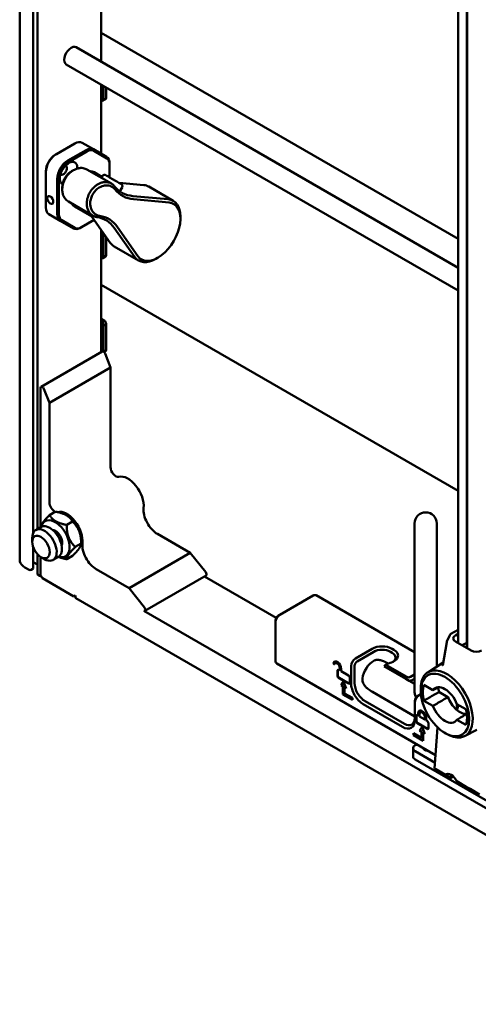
# Model space of a CAD drawing. Header units: millimetres. Extents: x 0 to 7913, y -180 to 2523.
# Tile 30 of 59: x 2644 to 2830, y 630 to 1028. Entities that reach past the tile are written whole.
import ezdxf

# ---------------------------------------------------------------- set-up
doc = ezdxf.new("R2010")
doc.units = ezdxf.units.MM
doc.header["$LTSCALE"] = 3
doc.layers.add('Sichtbar (ISO)', color=7, linetype='Continuous', lineweight=50)

msp = doc.modelspace()

# ---------------------------------------------------------------- linework, layer by layer
at = {"layer": 'Sichtbar (ISO)'}
for p, q in [((2644.296, 809.258), (2644.296, 1624.823)), ((2649.738, 820.307), (2649.738, 1582.254)), ((2651.566, 822.009), (2651.566, 1579.216)), ((2821.844, 1234.318), (2821.844, 775.797)), ((2825.318, 1232.036), (2825.318, 774.818)), ((2825.489, 773.693), (2825.489, 1231.931)), ((2677.315, 1011.238), (2677.315, 1206.124)), ((2677.315, 1022.915), (2821.844, 939.471)), ((2667.147, 1017.108), (2821.844, 927.794)), ((2663.147, 1010.18), (2821.844, 918.556)), ((2677.315, 973.959), (2677.315, 1002)), ((2678.201, 995.745), (2678.201, 1001.488)), ((2679.29, 1000.86), (2679.29, 996.558)), ((2677.315, 995.679), (2677.343, 995.663)), ((2678.019, 995.484), (2679.079, 996.096)), ((2666.572, 978.132), (2659.137, 973.839)), ((2669.572, 978.429), (2674.168, 975.776)), ((2659.137, 973.839), (2658.783, 973.635)), ((2663.733, 971.186), (2671.168, 975.478)), ((2664.087, 970.573), (2671.522, 974.866)), ((2674.168, 975.776), (2679.461, 972.72)), ((2674.272, 975.138), (2679.565, 972.083)), ((2680.704, 969.973), (2680.704, 969.565)), ((2680.704, 969.565), (2680.704, 964.379)), ((2654.894, 966.491), (2654.894, 966.899)), ((2654.894, 966.491), (2654.894, 952.19)), ((2665.324, 966.898), (2666.032, 967.306)), ((2671.534, 967.593), (2681.432, 961.878)), ((2674.451, 966.479), (2677.61, 964.655)), ((2659.491, 949.537), (2659.491, 963.837)), ((2660.198, 949.537), (2660.198, 963.837)), ((2677.763, 964.922), (2677.363, 964.228)), ((2694.492, 961.281), (2684.521, 962.175)), ((2661.535, 959.516), (2661.535, 960.334)), ((2685.73, 960.321), (2684.867, 958.825)), ((2696.54, 960.648), (2706.44, 954.933)), ((2664.039, 954.607), (2673.937, 948.892)), ((2690.057, 956.85), (2704.392, 955.565)), ((2690.411, 955.531), (2704.745, 954.246)), ((2660.733, 946.79), (2656.137, 949.444)), ((2666.451, 952.623), (2673.443, 948.586)), ((2672.744, 949.58), (2680.971, 937.868)), ((2666.026, 943.734), (2660.733, 946.79)), ((2666.63, 943.963), (2661.337, 947.019)), ((2674.445, 947.16), (2669.38, 944.235)), ((2709.338, 947.71), (2709.338, 948.526)), ((2669.026, 944.031), (2669.38, 944.235)), ((2677.315, 893.633), (2677.315, 943.074)), ((2678.201, 941.812), (2678.201, 931.957)), ((2690.871, 932.153), (2682.597, 943.932)), ((2692.19, 932.506), (2683.916, 944.285)), ((2679.29, 940.262), (2679.29, 932.769)), ((2682.545, 936.408), (2692.445, 930.692)), ((2677.343, 931.874), (2677.315, 931.89)), ((2678.019, 931.695), (2679.079, 932.307)), ((2700.149, 931.794), (2699.442, 931.386)), ((2677.315, 920.853), (2821.844, 837.409)), ((2678.566, 906.335), (2677.315, 907.057)), ((2677.701, 905.578), (2677.315, 905.801)), ((2678.201, 893.838), (2678.201, 904.298)), ((2679.29, 905.091), (2679.29, 894.496)), ((2652.98, 879.584), (2677.729, 893.872)), ((2678.439, 893.665), (2679.079, 894.034)), ((2681.057, 887.349), (2678.841, 893.061)), ((2656.309, 873.061), (2681.057, 887.349)), ((2681.057, 847.076), (2681.057, 887.349)), ((2652.773, 879.126), (2652.773, 822.706)), ((2654.093, 878.772), (2656.309, 873.061)), ((2656.309, 832.787), (2656.309, 873.061)), ((2658.759, 829.03), (2656.376, 827.654)), ((2663.38, 827.442), (2663.168, 827.564)), ((2652.95, 822.808), (2650.829, 821.583)), ((2665.699, 825.035), (2663.316, 823.659)), ((2804.19, 824.216), (2804.19, 755.815)), ((2813.19, 824.216), (2813.19, 766.267)), ((2649.379, 816.745), (2649.379, 818.378)), ((2713.307, 812.333), (2700.066, 819.978)), ((2649.738, 806.049), (2649.738, 814.747)), ((2669.178, 816.092), (2666.795, 814.716)), ((2669.178, 817.399), (2669.178, 816.087)), ((2651.566, 803.6), (2651.566, 811.709)), ((2652.773, 810.707), (2652.773, 803.273)), ((2652.915, 810.622), (2654.329, 809.805)), ((2659.95, 810.683), (2657.829, 809.459)), ((2665.717, 811.144), (2663.334, 809.768)), ((2688.558, 798.045), (2713.307, 812.333)), ((2719.595, 804.511), (2713.307, 812.333)), ((2646.409, 806.458), (2648.177, 805.437)), ((2648.884, 805.437), (2649.591, 805.845)), ((2649.738, 808.618), (2651.566, 807.563)), ((2688.558, 798.045), (2675.317, 805.689)), ((2651.712, 803.396), (2652.42, 802.988)), ((2653.48, 802.049), (2652.773, 803.273)), ((2653.48, 802.049), (2666.208, 794.7)), ((2694.992, 788.853), (2719.741, 803.142)), ((2748.16, 786.017), (2719.12, 802.783)), ((2688.558, 798.045), (2694.846, 790.222)), ((2666.915, 795.108), (2666.208, 794.7)), ((2666.915, 795.108), (2666.915, 794.21)), ((2667.019, 793.981), (2951.9, 629.505)), ((2763.082, 795.027), (2749.647, 787.27)), ((2764.332, 795.151), (2804.19, 772.138)), ((2694.492, 788.903), (2956.172, 637.822)), ((2749.647, 787.27), (2748.94, 786.862)), ((2747.879, 784.208), (2747.879, 785.025)), ((2747.879, 784.208), (2747.879, 768.695)), ((2818.451, 779.054), (2817.241, 776.447)), ((2821.844, 781.222), (2818.858, 779.499)), ((2820.711, 778.901), (2821.844, 779.555)), ((2815.561, 766.919), (2817.163, 776.196)), ((2827.075, 772.777), (2820.711, 776.451)), ((2824.529, 775.553), (2823.398, 774.9)), ((2786.947, 773.492), (2780.229, 769.613)), ((2787.654, 772.267), (2780.936, 768.388)), ((2795.078, 771.859), (2794.371, 772.267)), ((2795.785, 773.083), (2795.078, 773.492)), ((2748.397, 767.55), (2812.698, 730.426)), ((2772.196, 767.728), (2772.054, 767.646)), ((2773.865, 764.714), (2773.865, 765.735)), ((2774.007, 764.796), (2774.007, 765.817)), ((2778.461, 766.551), (2778.461, 759.611)), ((2779.876, 766.551), (2779.876, 759.611)), ((2791.882, 766.329), (2792.713, 765.849)), ((2793.167, 767.451), (2792.46, 767.043)), ((2800.635, 761.275), (2792.713, 765.849)), ((2801.089, 762.061), (2793.167, 766.634)), ((2809.537, 763.944), (2815.727, 767.88)), ((2813.19, 766.942), (2813.746, 766.621)), ((2772.981, 762.571), (2772.981, 764.612)), ((2773.123, 762.653), (2773.123, 764.694)), ((2773.512, 764.918), (2773.865, 764.714)), ((2777.401, 759.407), (2773.512, 761.652)), ((2777.542, 759.489), (2773.653, 761.734)), ((2774.007, 764.796), (2773.865, 764.714)), ((2774.395, 765.429), (2774.395, 764.408)), ((2774.395, 764.408), (2777.401, 762.673)), ((2777.931, 761.754), (2777.931, 759.713)), ((2804.19, 763.035), (2802.503, 762.061)), ((2775.456, 760.202), (2774.395, 758.693)), ((2774.537, 758.774), (2774.395, 758.693)), ((2775.103, 758.284), (2774.395, 758.693)), ((2774.537, 758.774), (2775.486, 760.125)), ((2775.244, 758.366), (2774.537, 758.774)), ((2775.244, 758.366), (2775.103, 758.284)), ((2775.103, 755.018), (2775.103, 758.284)), ((2775.244, 755.1), (2775.244, 758.366)), ((2776.517, 757.468), (2775.456, 760.202)), ((2775.951, 757.958), (2775.81, 757.876)), ((2776.517, 757.468), (2775.81, 757.876)), ((2775.81, 757.876), (2775.81, 755.427)), ((2776.435, 757.678), (2775.951, 757.958)), ((2801.974, 760.502), (2800.635, 761.275)), ((2803.21, 759.789), (2801.974, 760.502)), ((2804.19, 761.402), (2803.21, 760.836)), ((2804.19, 759.223), (2803.21, 759.789)), ((2807.96, 758.827), (2811.611, 756.719)), ((2775.244, 755.1), (2775.103, 755.018)), ((2778.992, 752.773), (2775.103, 755.018)), ((2778.992, 752.936), (2775.244, 755.1)), ((2775.81, 755.427), (2778.992, 753.589)), ((2804.271, 746.128), (2787.158, 756.009)), ((2805.331, 754.304), (2806.038, 754.712)), ((2806.038, 754.712), (2806.716, 755.103)), ((2806.662, 755.984), (2806.637, 756.783)), ((2817.683, 753.909), (2814.047, 756.008)), ((2778.992, 753.589), (2778.992, 752.773)), ((2783.411, 751.038), (2799.321, 741.852)), ((2784.118, 752.263), (2800.028, 743.077)), ((2804.271, 752.467), (2804.271, 751.65)), ((2804.271, 744.71), (2804.271, 751.65)), ((2811.611, 750.353), (2807.96, 752.461)), ((2821.326, 751.11), (2824.977, 749.002)), ((2804.801, 744.2), (2804.801, 746.241)), ((2804.942, 744.281), (2804.942, 746.323)), ((2805.331, 746.547), (2805.685, 746.343)), ((2805.685, 746.343), (2805.685, 747.364)), ((2805.826, 746.425), (2805.685, 746.343)), ((2805.826, 746.425), (2805.826, 747.445)), ((2806.215, 747.058), (2806.215, 746.037)), ((2806.215, 746.037), (2808.337, 744.812)), ((2806.667, 747.826), (2806.526, 747.744)), ((2808.337, 744.812), (2808.337, 745.833)), ((2808.478, 744.894), (2808.478, 745.914)), ((2809.22, 741.036), (2805.331, 743.281)), ((2809.362, 741.118), (2805.473, 743.363)), ((2807.276, 741.83), (2806.215, 740.321)), ((2806.357, 740.403), (2807.306, 741.753)), ((2808.337, 739.097), (2807.276, 741.83)), ((2808.478, 744.894), (2808.337, 744.812)), ((2808.867, 745.527), (2808.867, 744.506)), ((2808.867, 744.506), (2809.22, 744.302)), ((2809.751, 743.383), (2809.751, 741.342)), ((2824.977, 742.636), (2821.326, 744.744)), ((2803.74, 738.484), (2803.74, 739.301)), ((2803.74, 739.301), (2806.922, 737.464)), ((2803.882, 738.566), (2803.74, 738.484)), ((2807.629, 736.239), (2803.74, 738.484)), ((2803.882, 738.566), (2803.882, 739.219)), ((2807.629, 736.402), (2803.882, 738.566)), ((2806.357, 740.403), (2806.215, 740.321)), ((2806.922, 739.913), (2806.215, 740.321)), ((2807.064, 739.995), (2806.357, 740.403)), ((2807.064, 739.995), (2806.922, 739.913)), ((2806.922, 737.464), (2806.922, 739.913)), ((2807.064, 737.545), (2807.064, 739.995)), ((2807.771, 739.587), (2807.629, 739.505)), ((2808.337, 739.097), (2807.629, 739.505)), ((2807.629, 739.505), (2807.629, 736.239)), ((2808.255, 739.307), (2807.771, 739.587)), ((2813.515, 741.631), (2812.3, 724.969)), ((2816.113, 739.613), (2816.793, 739.192)), ((2824.445, 738.123), (2829.415, 740.715)), ((2829.416, 740.716), (2829.414, 740.715)), ((2805.061, 734.835), (2804.448, 734.468)), ((2807.064, 737.545), (2806.922, 737.464)), ((2803.569, 729.911), (2803.569, 733.213)), ((2804.447, 731.976), (2812.473, 727.342)), ((2804.447, 728.686), (2839.096, 708.682)), ((2812.3, 724.969), (2812.769, 724.699)), ((2816.667, 722.448), (2812.769, 724.699)), ((2816.667, 722.448), (2819.187, 720.993)), ((2825.118, 717.569), (2821.219, 719.82)), ((2825.118, 717.569), (2826.615, 716.705)), ((2830.423, 714.506), (2826.615, 716.705))]:
    msp.add_line(p, q, dxfattribs=at)
for centre, radius, start, end in [((2808.69, 824.216), 4.5, 0, 180), ((2819.358, 778.633), 1, 120, 155.10391), ((2818.148, 776.026), 1, 155.10391, 170.20349)]:
    msp.add_arc(centre, radius, start, end, dxfattribs=at)
for centre, major_axis, ratio, start_param, end_param in [((2665.147, 1013.644), (2, 3.464), 0.5773503, 0, 3.1415927), ((2677.522, 996.344), (0.497, -0.86), 0.5773503, 5.2403745, 6.8111708), ((2678.582, 996.957), (0.497, -0.86), 0.5773503, 5.6376938, 5.6439976), ((2678.582, 996.957), (0.497, -0.86), 0.5773503, 0, 0.7895073), ((2666.572, 973.233), (3, 5.196), 0.5773503, 0, 0.7853982), ((2659.137, 968.94), (-3, -5.196), 0.5773503, 3.9269908, 5.4977872), ((2658.783, 969.145), (-2.75, -4.763), 0.5773503, 3.9269908, 5.4977872), ((2671.168, 970.579), (3, 5.196), 0.5773503, 0, 0.7853982), ((2671.522, 970.375), (2.75, 4.763), 0.5773503, 0, 0.7853982), ((2663.733, 966.287), (3, 5.196), 0.5773503, 0.7853982, 2.3561945), ((2664.087, 966.083), (-2.525, -4.373), 0.5773503, 2.3195791, 6.3225675), ((2664.087, 966.083), (2.75, 4.763), 0.5773503, 0.7853982, 2.3561945), ((2661.965, 967.307), (-1.025, -1.775), 0.5773503, 6.0923169, 9.6156463), ((2676.461, 967.524), (3, 5.196), 0.5773503, 5.4977871, 6.2831853), ((2676.815, 967.319), (2.75, 4.763), 0.5773503, 5.4977871, 6.2831853), ((2670.451, 959.551), (4, 6.928), 0.5773503, 0, 0.3531995), ((2689.543, 948.528), (6.998, 12.12), 0.5773503, 0, 0.261589), ((2700.668, 984.187), (-15, -25.981), 0.5773503, 6.0600459, 6.5447743), ((2701.375, 983.778), (-15.5, -26.847), 0.5773503, 6.0600446, 6.5447743), ((2670.451, 959.551), (-4, -6.928), 0.5773503, 5.9234249, 6.2831853), ((2700.149, 942.404), (6.498, 11.254), 0.5773503, 2.8795828, 6.5447743), ((2699.442, 942.813), (6.998, 12.12), 0.5773503, 5.4977871, 6.5447743), ((2659.137, 954.64), (-3, -5.196), 0.5773503, 5.4977871, 6.2831853), ((2663.733, 951.986), (-3, -5.196), 0.5773503, 5.4977871, 6.2831853), ((2664.087, 951.782), (-2.75, -4.763), 0.5773503, 5.4977871, 6.2831853), ((2664.223, 921.081), (15, 25.981), 0.5773503, 6.0211755, 6.5059038), ((2664.931, 920.672), (15.5, 26.847), 0.5773503, 6.0211755, 6.5059037), ((2669.026, 948.93), (-3, -5.196), 0.5773503, 0, 0.7853982), ((2669.38, 948.726), (-2.75, -4.763), 0.5773503, 0, 0.7853982), ((2689.543, 948.528), (-6.998, -12.12), 0.5773503, 6.0211755, 6.2831853), ((2677.522, 932.555), (0.497, -0.86), 0.5773503, 5.2403745, 6.8111708), ((2678.582, 933.168), (0.497, -0.86), 0.5773503, 5.6376938, 5.6439976), ((2678.582, 933.168), (0.497, -0.86), 0.5773503, 0, 0.7895073), ((2699.442, 942.813), (-6.998, -12.12), 0.5773503, 6.0211755, 7.0685835), ((2677.522, 904.897), (0.497, -0.86), 0.5773503, 0.5279855, 2.0987819), ((2678.582, 905.509), (-0.497, 0.86), 0.5773503, 3.9154513, 5.5210909), ((2678.229, 893.006), (-0.5, 0.866), 0.5773503, 5.5370761, 6.2831853), ((2678.229, 893.006), (-0.5, 0.866), 0.5773503, 4.4505896, 5.5370761), ((2678.582, 894.894), (0.497, -0.86), 0.5773503, 5.6380713, 5.6443071), ((2678.582, 894.894), (0.497, -0.86), 0.5773503, 0, 0.7895073), ((2653.48, 878.718), (-0.5, 0.866), 0.5773503, 4.4505896, 7.0685835), ((2683.179, 845.851), (1.5, -2.598), 0.5773503, 3.9269908, 6.1206137), ((2688.128, 835.035), (-4.5, 7.794), 0.5773503, 3.8090707, 6.1206137), ((2658.43, 831.562), (1.5, -2.598), 0.5773503, 3.9269908, 5.6164308), ((2700.066, 826.51), (-4, 6.928), 0.5773503, 0.667478, 2.3561945), ((2658.713, 818.052), (-4.1, 7.101), 0.5773503, 2.5927422, 6.8320357), ((2658.43, 831.562), (1.5, -2.598), 0.5773503, 6.0969526, 6.1206137), ((2663.38, 820.746), (-4.5, 7.794), 0.5773503, 3.8090707, 6.1206137), ((2663.38, 820.746), (-4.1, 7.101), 0.5773503, 3.9269908, 5.4977871), ((2654.329, 815.521), (-3.5, 6.062), 0.5773503, 2.3561945, 7.0685835), ((2656.45, 816.745), (3.5, -6.062), 0.5773503, 0, 3.1415927), ((2658.713, 818.052), (2, -3.464), 0.5773503, 0.3531119, 2.7884807), ((2675.317, 812.221), (4, -6.928), 0.5773503, 3.8090707, 5.4977871), ((2651.536, 809.417), (-7.25, 0), 0.5773503, 0.1332482, 0.7853982), ((2649.238, 806.049), (0.5, 0), 0.5773503, 5.4977871, 6.2831853), ((2648.53, 805.641), (0.5, 0), 0.5773503, 3.9269908, 5.4977871), ((2652.066, 803.6), (-0.5, 0), 0.5773503, 0, 0.7853982), ((2652.773, 803.192), (0.5, 0), 0.5773503, 3.9269908, 5.1237019), ((2719.241, 804.008), (0.5, -0.866), 0.5773503, 0, 1.8325957), ((2667.269, 794.414), (-0.25, -0.433), 0.5773503, 5.4977871, 6.2831853), ((2763.082, 792.985), (1.25, 2.165), 0.5773503, 0, 0.7853982), ((2694.492, 789.719), (0.5, -0.866), 0.5773503, 5.4977871, 8.115781), ((2749.647, 785.229), (-1.25, -2.165), 0.5773503, 3.9269908, 5.4977871), ((2748.94, 785.637), (-0.75, -1.299), 0.5773503, 3.9269908, 5.4977871), ((2822.832, 777.676), (-3, 0), 0.5773503, 5.4977871, 7.0685835), ((2791.012, 771.144), (-5.75, 0), 0.5773503, 3.9269908, 5.4977871), ((2824.883, 775.349), (0.5, 0), 0.5773503, 0.5169241, 2.3561945), ((2831.318, 774.818), (-6, 0), 0.5773503, 0, 0.2394364), ((2780.229, 767.572), (1.25, 2.165), 0.5773503, 0.7853982, 2.3561945), ((2791.012, 770.328), (-4.75, 0), 0.5773503, 3.9269908, 5.4977872), ((2791.72, 770.736), (5.75, 0), 0.5773503, 5.0372326, 7.0685835), ((2791.72, 769.919), (4.75, 0), 0.5773503, 5.5981834, 7.0685835), ((2829.196, 774.002), (3, 0), 0.5773503, 3.9269908, 5.4977871), ((2749.647, 769.715), (-1.25, -2.165), 0.5773503, 5.4977871, 6.2831853), ((2771.554, 767.579), (0.188, -0.325), 0.5773503, 3.5871539, 6.7287466), ((2772.804, 766.347), (-1.125, 1.949), 0.5773503, 3.9269908, 6.7287466), ((2771.696, 767.661), (0.188, -0.325), 0.5773503, 3.5871539, 5.8964967), ((2772.946, 766.429), (-1.125, 1.949), 0.5773503, 0.0628954, 0.4455613), ((2772.804, 766.347), (-0.75, 1.299), 0.5773503, 3.9269908, 6.7287466), ((2772.946, 766.429), (-0.75, 1.299), 0.5773503, 3.9269908, 6.2831853), ((2780.936, 767.164), (0.75, 1.299), 0.5773503, 0.7853982, 2.3561945), ((2787.654, 763.285), (-3.275, -5.672), 0.5773503, 3.9269909, 5.344516), ((2793.874, 766.226), (-2, 0), 0.5773503, 5.4977871, 6.1939032), ((2793.874, 767.043), (-1, 0), 0.5773503, 5.0372363, 7.0686083), ((2814.628, 767.214), (0.841, -0.54), 0.8977005, 0.0000025, 0.0002787), ((2773.512, 764.306), (-0.375, 0.65), 0.5773503, 5.4977871, 7.0685835), ((2773.512, 762.265), (0.375, -0.65), 0.5773503, 3.9269908, 5.4977871), ((2773.653, 764.388), (-0.375, 0.65), 0.5773503, 0.1896975, 0.7853982), ((2773.653, 762.346), (-0.375, 0.65), 0.5773503, 0.7853982, 2.3561945), ((2777.401, 762.061), (-0.375, 0.65), 0.5773503, 3.9269908, 5.4977871), ((2801.796, 762.469), (-1, 0), 0.5773503, 0.7851924, 2.3562387), ((2817.175, 751.14), (-7.456, 12.915), 0.5773503, 2.3200014, 7.1047766), ((2777.401, 760.019), (0.375, -0.65), 0.5773503, 5.4977871, 7.0685835), ((2777.542, 760.101), (0.375, -0.65), 0.5773503, 5.4977871, 6.0934878), ((2783.411, 756.753), (3.5, -6.062), 0.5773503, 3.9269908, 5.4977872), ((2784.118, 757.162), (3, -5.196), 0.5773503, 3.9269908, 5.4977872), ((2801.796, 761.652), (-2, 0), 0.5773503, 1.6600774, 2.3561945), ((2816.468, 750.732), (6.324, -10.954), 0.5773503, 3.6136788, 4.2403029), ((2816.468, 750.732), (-3.949, 6.84), 0.5773503, 4.4431764, 6.5523979), ((2822.479, 754.202), (-6.25, 10.825), 0.5773503, 0.9216718, 1.0900908), ((2806.038, 752.671), (-1.25, -2.165), 0.5773503, 3.9269908, 5.4977871), ((2805.331, 753.079), (-0.75, -1.299), 0.5773503, 3.9269908, 5.4977871), ((2822.479, 754.202), (3.875, -6.712), 0.5773503, 4.4320634, 6.0304859), ((2816.468, 750.732), (3.949, -6.84), 0.5773503, 4.4431764, 6.5523979), ((2831.318, 748.037), (-10.1, 0), 0.5773503, 5.8308025, 6.1044037), ((2805.331, 745.935), (-0.375, 0.65), 0.5773503, 5.4977871, 7.0685835), ((2805.473, 746.016), (-0.375, 0.65), 0.5773503, 0.1896975, 0.7853982), ((2807.276, 746.445), (-1.125, 1.949), 0.5773503, 3.9269908, 7.0685835), ((2807.417, 746.527), (-1.125, 1.949), 0.5773503, 0.0628954, 0.7853982), ((2807.276, 746.445), (-0.75, 1.299), 0.5773503, 3.9269908, 7.0685835), ((2807.417, 746.527), (-0.75, 1.299), 0.5773503, 3.9269908, 6.2831853), ((2816.468, 750.732), (-6.324, 10.954), 0.5773503, 3.6136788, 4.2403029), ((2799.321, 747.568), (3.5, -6.062), 0.5773503, 5.4977871, 7.0685835), ((2800.028, 747.976), (3, -5.196), 0.5773503, 5.4977871, 7.0685835), ((2805.331, 743.894), (0.375, -0.65), 0.5773503, 3.9269908, 5.4977871), ((2805.473, 743.975), (-0.375, 0.65), 0.5773503, 0.7853982, 2.3561945), ((2809.22, 743.689), (-0.375, 0.65), 0.5773503, 3.9269908, 5.4977871), ((2809.22, 741.648), (0.375, -0.65), 0.5773503, 5.4977871, 7.0685835), ((2809.362, 741.73), (0.375, -0.65), 0.5773503, 5.4977871, 6.0934878), ((2806.569, 733.243), (3, 0.046), 0.5873369, 2.3471432, 3.9179395), ((2806.569, 729.911), (-3, 0), 0.5773503, 0, 0.7853982), ((2809.044, 733.061), (1.3, 0.02), 0.5873369, 2.8546362, 4.9812722), ((2818.943, 719.195), (-2, 3.464), 0.5773503, 4.5627021, 6.4328722), ((2821.772, 720.828), (-2, 3.464), 0.5773503, 0.7853982, 1.2037445)]:
    msp.add_ellipse(centre, major_axis=major_axis, ratio=ratio, start_param=start_param, end_param=end_param, dxfattribs=at)
for centre, major_axis in [((2656.662, 955.264), (-0.875, 1.516)), ((2652.915, 814.704), (2.5, -4.33)), ((2816.468, 750.732), (6.939, -12.019))]:
    msp.add_ellipse(centre, major_axis=major_axis, ratio=0.5773503, dxfattribs=at)
for points in [[(2678.201, 995.745), (2678.331, 995.84), (2678.582, 996.024), (2678.93, 996.28), (2679.14, 996.445), (2679.242, 996.524)], [(2678.201, 931.957), (2678.331, 932.051), (2678.582, 932.235), (2678.93, 932.492), (2679.14, 932.656), (2679.242, 932.735)], [(2678.521, 906.29), (2678.536, 906.304), (2678.551, 906.318), (2678.566, 906.332)], [(2656.376, 827.654), (2656.425, 827.57), (2656.524, 827.405), (2656.678, 827.171), (2656.836, 826.949), (2657, 826.737), (2657.169, 826.535), (2657.345, 826.342), (2657.528, 826.157), (2657.718, 825.979), (2657.916, 825.808), (2658.122, 825.644), (2658.337, 825.487), (2658.561, 825.335), (2658.794, 825.189), (2659.037, 825.049), (2659.29, 824.915), (2659.554, 824.786), (2659.827, 824.663), (2660.112, 824.544), (2660.409, 824.43), (2660.717, 824.321), (2661.039, 824.216), (2661.374, 824.115), (2661.724, 824.017), (2662.092, 823.923), (2662.477, 823.832), (2662.883, 823.744), (2663.169, 823.687), (2663.316, 823.659)], [(2665.699, 825.035), (2665.65, 825.119), (2665.551, 825.284), (2665.397, 825.518), (2665.239, 825.74), (2665.075, 825.952), (2664.905, 826.154), (2664.73, 826.347), (2664.547, 826.532), (2664.357, 826.71), (2664.159, 826.881), (2663.953, 827.045), (2663.738, 827.202), (2663.514, 827.354), (2663.28, 827.5), (2663.037, 827.639), (2662.784, 827.774), (2662.521, 827.903), (2662.247, 828.026), (2661.962, 828.145), (2661.666, 828.259), (2661.358, 828.368), (2661.036, 828.473), (2660.701, 828.574), (2660.35, 828.672), (2659.983, 828.766), (2659.597, 828.857), (2659.191, 828.945), (2658.905, 829.002), (2658.759, 829.03)], [(2663.316, 823.659), (2663.316, 823.505), (2663.319, 823.203), (2663.333, 822.769), (2663.356, 822.353), (2663.387, 821.952), (2663.427, 821.565), (2663.476, 821.19), (2663.533, 820.825), (2663.598, 820.469), (2663.673, 820.122), (2663.757, 819.783), (2663.85, 819.451), (2663.952, 819.126), (2664.064, 818.807), (2664.186, 818.494), (2664.318, 818.186), (2664.46, 817.883), (2664.612, 817.586), (2664.774, 817.292), (2664.947, 817.002), (2665.131, 816.715), (2665.327, 816.43), (2665.535, 816.147), (2665.756, 815.864), (2665.991, 815.581), (2666.241, 815.296), (2666.507, 815.008), (2666.697, 814.814), (2666.795, 814.716)], [(2669.178, 816.092), (2669.178, 816.246), (2669.174, 816.548), (2669.16, 816.982), (2669.138, 817.398), (2669.106, 817.799), (2669.067, 818.186), (2669.018, 818.561), (2668.961, 818.926), (2668.896, 819.282), (2668.821, 819.629), (2668.737, 819.968), (2668.644, 820.3), (2668.542, 820.625), (2668.429, 820.944), (2668.308, 821.257), (2668.176, 821.565), (2668.034, 821.868), (2667.882, 822.165), (2667.72, 822.459), (2667.547, 822.749), (2667.362, 823.036), (2667.167, 823.321), (2666.959, 823.604), (2666.738, 823.887), (2666.503, 824.17), (2666.253, 824.455), (2665.987, 824.743), (2665.797, 824.937), (2665.699, 825.035)], [(2666.795, 814.716), (2666.697, 814.618), (2666.508, 814.427), (2666.242, 814.155), (2665.993, 813.895), (2665.759, 813.647), (2665.538, 813.409), (2665.331, 813.181), (2665.136, 812.961), (2664.953, 812.749), (2664.78, 812.545), (2664.618, 812.347), (2664.467, 812.156), (2664.326, 811.971), (2664.195, 811.792), (2664.073, 811.618), (2663.962, 811.451), (2663.86, 811.288), (2663.768, 811.131), (2663.685, 810.979), (2663.611, 810.831), (2663.546, 810.688), (2663.489, 810.548), (2663.442, 810.412), (2663.402, 810.279), (2663.372, 810.148), (2663.35, 810.02), (2663.336, 809.893), (2663.334, 809.81), (2663.334, 809.768)], [(2665.717, 811.144), (2665.814, 811.242), (2666.004, 811.433), (2666.27, 811.706), (2666.519, 811.965), (2666.753, 812.213), (2666.973, 812.451), (2667.18, 812.679), (2667.376, 812.899), (2667.559, 813.111), (2667.732, 813.315), (2667.894, 813.513), (2668.045, 813.705), (2668.186, 813.89), (2668.317, 814.069), (2668.438, 814.242), (2668.55, 814.41), (2668.652, 814.572), (2668.744, 814.729), (2668.827, 814.881), (2668.901, 815.029), (2668.966, 815.173), (2669.022, 815.312), (2669.07, 815.448), (2669.109, 815.582), (2669.14, 815.712), (2669.162, 815.84), (2669.175, 815.967), (2669.178, 816.05), (2669.178, 816.092)], [(2644.297, 809.237), (2644.296, 809.244), (2644.296, 809.251), (2644.296, 809.258)], [(2815.561, 766.919), (2815.561, 766.919), (2815.561, 766.919), (2815.561, 766.919)], [(2811.611, 750.353), (2812.291, 750.751), (2813.648, 751.546), (2815.672, 752.731), (2817.014, 753.517), (2817.683, 753.909)]]:
    msp.add_open_spline(points, degree=3, dxfattribs=at)
for points, knots in [([(2671.534, 967.593), (2671.314, 967.72), (2671.083, 967.828), (2670.587, 968.012), (2670.32, 968.085), (2669.679, 968.199), (2669.302, 968.222), (2668.69, 968.189), (2668.466, 968.163), (2667.823, 968.051), (2667.392, 967.931), (2666.599, 967.613), (2666.235, 967.433), (2665.547, 967.013), (2665.222, 966.781), (2664.617, 966.277), (2664.337, 966.013), (2663.822, 965.459), (2663.585, 965.175), (2663.156, 964.592), (2662.962, 964.296), (2662.608, 963.682), (2662.449, 963.367), (2662.158, 962.703), (2662.03, 962.357), (2661.808, 961.633), (2661.719, 961.258), (2661.585, 960.483), (2661.547, 960.086), (2661.527, 959.279), (2661.552, 958.874), (2661.674, 958.028), (2661.785, 957.594), (2661.969, 957.09), (2662.011, 956.985), (2662.226, 956.489), (2662.433, 956.133), (2662.855, 955.575), (2663.057, 955.356), (2663.511, 954.949), (2663.767, 954.763), (2664.038, 954.607)], [-3.0635529, -3.0635529, -3.0635529, -3.0635529, -2.9322305, -2.9322305, -2.7921768, -2.7921768, -2.6079099, -2.6079099, -2.5053202, -2.5053202, -2.3172841, -2.3172841, -2.1626455, -2.1626455, -2.0237173, -2.0237173, -1.898573, -1.898573, -1.7843118, -1.7843118, -1.6773515, -1.6773515, -1.5703916, -1.5703916, -1.4561286, -1.4561286, -1.3309813, -1.3309813, -1.1920498, -1.1920498, -1.037411, -1.037411, -0.8493724, -0.8493724, -0.7983522, -0.7983522, -0.6027339, -0.6027339, -0.4529472, -0.4529472, -0.2907482, -0.2907482, -0.2907482, -0.2907482]), ([(2665.324, 966.898), (2665.284, 966.874), (2665.243, 966.85), (2664.601, 966.461), (2664.077, 966.013), (2663.243, 965.116), (2662.882, 964.636), (2662.274, 963.583), (2662.038, 963.03), (2661.675, 961.848), (2661.551, 961.172), (2661.535, 960.43), (2661.535, 960.382), (2661.535, 960.334)], [1.13291857, 1.13291857, 1.13291857, 1.13291857, 1.1476636, 1.1476636, 1.36804546, 1.36804546, 1.56632433, 1.56632433, 1.7646125, 1.7646125, 1.9889637, 1.9889637, 2.00457107, 2.00457107, 2.00457107, 2.00457107]), ([(2677.763, 964.922), (2677.817, 965.015), (2677.888, 965.101), (2678.049, 965.243), (2678.141, 965.301), (2678.336, 965.384), (2678.442, 965.41), (2678.654, 965.427), (2678.762, 965.418), (2678.917, 965.381), (2678.967, 965.364), (2679.039, 965.334), (2679.062, 965.323), (2679.091, 965.308), (2679.098, 965.305), (2679.106, 965.301), (2679.108, 965.3), (2679.113, 965.297), (2679.115, 965.296), (2679.118, 965.294), (2679.12, 965.293), (2679.122, 965.292), (2679.124, 965.291), (2679.128, 965.289), (2679.129, 965.288), (2679.138, 965.283), (2679.146, 965.278), (2679.197, 965.249), (2679.271, 965.206), (2679.507, 965.07), (2679.691, 964.963), (2680.134, 964.708), (2680.397, 964.556), (2680.97, 964.225), (2681.288, 964.042), (2681.936, 963.667), (2682.275, 963.472), (2682.933, 963.092), (2683.26, 962.903), (2683.861, 962.556), (2684.142, 962.393), (2684.624, 962.115), (2684.832, 961.995), (2685.147, 961.813), (2685.259, 961.748), (2685.346, 961.697), (2685.345, 961.698), (2685.374, 961.681), (2685.376, 961.68), (2685.382, 961.676), (2685.385, 961.675), (2685.392, 961.67), (2685.396, 961.668), (2685.405, 961.662), (2685.409, 961.659), (2685.423, 961.65), (2685.432, 961.644), (2685.467, 961.619), (2685.492, 961.6), (2685.579, 961.525), (2685.636, 961.462), (2685.745, 961.306), (2685.793, 961.207), (2685.853, 961.003), (2685.867, 960.895), (2685.86, 960.683), (2685.84, 960.576), (2685.783, 960.423), (2685.759, 960.37), (2685.73, 960.321)], [0, 0, 0, 0, 0.0324297, 0.0324297, 0.064273, 0.064273, 0.0961374, 0.0961374, 0.1280009, 0.1280009, 0.1437735, 0.1437735, 0.1514433, 0.1514433, 0.1537689, 0.1537689, 0.15474, 0.15474, 0.1563689, 0.1563689, 0.1579747, 0.1579747, 0.1614197, 0.1614197, 0.1717366, 0.1717366, 0.2026949, 0.2026949, 0.2962941, 0.2962941, 0.4127157, 0.4127157, 0.5274524, 0.5274524, 0.6421866, 0.6421866, 0.7569091, 0.7569091, 0.8716292, 0.8716292, 0.9863507, 0.9863507, 1.1010794, 1.1010794, 1.2158372, 1.2158372, 1.2728338, 1.2728338, 1.275977, 1.275977, 1.277464, 1.277464, 1.2790924, 1.2790924, 1.2806983, 1.2806983, 1.2841131, 1.2841131, 1.293427, 1.293427, 1.3186689, 1.3186689, 1.3506048, 1.3506048, 1.3824648, 1.3824648, 1.4143285, 1.4143285, 1.4315168, 1.4315168, 1.4315168, 1.4315168]), ([(2675.54, 948.333), (2675.331, 948.364), (2675.127, 948.409), (2674.73, 948.526), (2674.536, 948.597), (2673.975, 948.849), (2673.626, 949.066), (2673.099, 949.503), (2672.902, 949.698), (2672.483, 950.197), (2672.276, 950.512), (2671.998, 951.059), (2671.908, 951.266), (2671.684, 951.879), (2671.574, 952.312), (2671.452, 953.158), (2671.426, 953.564), (2671.446, 954.37), (2671.485, 954.768), (2671.619, 955.543), (2671.707, 955.918), (2671.929, 956.642), (2672.058, 956.988), (2672.348, 957.651), (2672.507, 957.967), (2672.862, 958.581), (2673.056, 958.876), (2673.485, 959.46), (2673.721, 959.744), (2674.236, 960.297), (2674.517, 960.562), (2675.122, 961.065), (2675.446, 961.297), (2676.134, 961.718), (2676.499, 961.898), (2677.292, 962.215), (2677.722, 962.336), (2678.251, 962.428), (2678.364, 962.444), (2678.9, 962.506), (2679.311, 962.504), (2680.007, 962.417), (2680.299, 962.351), (2680.997, 962.122), (2681.391, 961.926), (2681.933, 961.55), (2682.105, 961.411), (2682.428, 961.108), (2682.579, 960.944), (2682.72, 960.767)], [-3.3542555, -3.3542555, -3.3542555, -3.3542555, -3.2495087, -3.2495087, -3.1438751, -3.1438751, -2.9321567, -2.9321567, -2.7921269, -2.7921269, -2.6078909, -2.6078909, -2.5053183, -2.5053183, -2.3172852, -2.3172852, -2.1626516, -2.1626516, -2.023726, -2.023726, -1.8985843, -1.8985843, -1.7843263, -1.7843263, -1.6773718, -1.6773718, -1.5704169, -1.5704169, -1.4561613, -1.4561613, -1.3310231, -1.3310231, -1.192102, -1.192102, -1.0374728, -1.0374728, -0.8494491, -0.8494491, -0.7984251, -0.7984251, -0.6027908, -0.6027908, -0.4529891, -0.4529891, -0.2258827, -0.2258827, -0.1124604, -0.1124604, -0.0000003, -0.0000003, -0.0000003, -0.0000003]), ([(2676.624, 948.833), (2675.67, 948.977), (2674.986, 949.394), (2673.961, 950.266), (2673.509, 950.9), (2672.971, 952.361), (2672.83, 953.123), (2672.868, 954.659), (2672.993, 955.335), (2673.358, 956.515), (2673.595, 957.066), (2674.206, 958.118), (2674.568, 958.599), (2675.404, 959.493), (2675.93, 959.941), (2677.287, 960.758), (2678.028, 961), (2679.504, 961.24), (2680.275, 961.166), (2681.499, 960.725), (2682.2, 960.368), (2682.829, 959.578)], [-4.7411368, -4.7411368, -4.7411368, -4.7411368, -4.2353609, -4.2353609, -3.6202155, -3.6202155, -3.1317809, -3.1317809, -2.7298678, -2.7298678, -2.3743198, -2.3743198, -2.0181606, -2.0181606, -1.6227954, -1.6227954, -1.1301447, -1.1301447, -0.5009176, -0.5009176, -0.000001, -0.000001, -0.000001, -0.000001]), ([(2684.866, 958.826), (2684.852, 958.803), (2684.808, 958.8), (2684.731, 958.82), (2684.73, 958.82), (2684.729, 958.821)], [3.200881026, 3.200881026, 3.200881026, 3.200881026, 3.297958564, 3.297958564, 3.299479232, 3.299479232, 3.299479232, 3.299479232]), ([(2677.701, 905.578), (2677.815, 905.674), (2678.031, 905.857), (2678.303, 906.093), (2678.456, 906.23), (2678.521, 906.29)], [0, 0, 0, 0, 0.33333333, 0.66666667, 0.93617343, 0.93617343, 0.93617343, 0.93617343]), ([(2679.287, 905.093), (2679.182, 905.02), (2678.965, 904.863), (2678.602, 904.597), (2678.339, 904.401), (2678.201, 904.298)], [0.00001246, 0.00001246, 0.00001246, 0.00001246, 0.33333333, 0.66666667, 1, 1, 1, 1]), ([(2678.316, 893.767), (2678.405, 893.832), (2678.616, 893.986), (2678.93, 894.218), (2679.14, 894.383), (2679.242, 894.462)], [0.09887077, 0.09887077, 0.09887077, 0.09887077, 0.33333333, 0.66666667, 1, 1, 1, 1]), ([(2652.916, 822.788), (2652.917, 822.803), (2652.92, 822.859), (2652.931, 822.958), (2652.953, 823.086), (2652.983, 823.217), (2653.022, 823.35), (2653.07, 823.486), (2653.126, 823.626), (2653.192, 823.769), (2653.266, 823.917), (2653.349, 824.069), (2653.441, 824.227), (2653.543, 824.389), (2653.654, 824.557), (2653.776, 824.73), (2653.907, 824.909), (2654.048, 825.094), (2654.199, 825.285), (2654.361, 825.483), (2654.534, 825.688), (2654.717, 825.899), (2654.912, 826.119), (2655.119, 826.347), (2655.339, 826.585), (2655.574, 826.833), (2655.823, 827.092), (2656.089, 827.365), (2656.278, 827.556), (2656.376, 827.654)], [0.02427652, 0.02427652, 0.02427652, 0.02427652, 0.03703704, 0.07407407, 0.11111111, 0.14814815, 0.18518519, 0.22222222, 0.25925926, 0.2962963, 0.33333333, 0.37037037, 0.40740741, 0.44444444, 0.48148148, 0.51851852, 0.55555556, 0.59259259, 0.62962963, 0.66666667, 0.7037037, 0.74074074, 0.77777778, 0.81481481, 0.85185185, 0.88888889, 0.92592593, 0.96296296, 1, 1, 1, 1]), ([(2663.334, 809.768), (2663.187, 809.796), (2662.901, 809.853), (2662.495, 809.942), (2662.109, 810.033), (2661.742, 810.127), (2661.392, 810.224), (2661.056, 810.325), (2660.735, 810.43), (2660.426, 810.54), (2660.182, 810.633), (2660.04, 810.691), (2659.995, 810.71)], [0, 0, 0, 0, 0.03703704, 0.07407407, 0.11111111, 0.14814815, 0.18518519, 0.22222222, 0.25925926, 0.2962963, 0.33333333, 0.35091652, 0.35091652, 0.35091652, 0.35091652]), ([(2644.35, 808.861), (2644.344, 808.887), (2644.338, 808.914), (2644.333, 808.943), (2644.328, 808.971), (2644.323, 809.001), (2644.318, 809.032), (2644.314, 809.064), (2644.31, 809.097), (2644.306, 809.131), (2644.303, 809.165), (2644.3, 809.2), (2644.297, 809.237)], [0, 0, 0, 0, 0.25, 0.25, 0.25, 0.5, 0.5, 0.5, 0.75, 0.75, 0.75, 1, 1, 1, 1]), ([(2787.654, 768.633), (2787.712, 768.667), (2787.773, 768.699), (2787.835, 768.729), (2787.896, 768.758), (2787.96, 768.786), (2788.025, 768.811), (2788.09, 768.836), (2788.156, 768.859), (2788.224, 768.88), (2788.293, 768.9), (2788.362, 768.919), (2788.434, 768.935), (2788.505, 768.951), (2788.578, 768.965), (2788.653, 768.977), (2788.727, 768.988), (2788.803, 768.997), (2788.881, 769.004), (2788.959, 769.011), (2789.039, 769.015), (2789.12, 769.017), (2789.201, 769.019), (2789.284, 769.018), (2789.369, 769.015), (2789.454, 769.011), (2789.54, 769.005), (2789.628, 768.997), (2789.716, 768.988), (2789.806, 768.977), (2789.897, 768.963), (2789.988, 768.949), (2790.081, 768.932), (2790.175, 768.913), (2790.27, 768.893), (2790.365, 768.871), (2790.462, 768.846), (2790.559, 768.821), (2790.658, 768.794), (2790.757, 768.763), (2790.856, 768.733), (2790.956, 768.7), (2791.056, 768.665), (2791.157, 768.63), (2791.258, 768.592), (2791.358, 768.552), (2791.459, 768.513), (2791.56, 768.471), (2791.659, 768.428), (2791.759, 768.385), (2791.858, 768.34), (2791.956, 768.295), (2792.054, 768.249), (2792.15, 768.203), (2792.244, 768.156), (2792.338, 768.109), (2792.43, 768.062), (2792.52, 768.016), (2792.609, 767.969), (2792.697, 767.922), (2792.781, 767.877), (2792.866, 767.831), (2792.948, 767.786), (2793.027, 767.742), (2793.107, 767.697), (2793.184, 767.654), (2793.258, 767.612), (2793.298, 767.589), (2793.338, 767.566), (2793.377, 767.544)], [0, 0, 0, 0, 0.03571429, 0.03571429, 0.03571429, 0.07142857, 0.07142857, 0.07142857, 0.10714286, 0.10714286, 0.10714286, 0.14285714, 0.14285714, 0.14285714, 0.17857143, 0.17857143, 0.17857143, 0.21428571, 0.21428571, 0.21428571, 0.25, 0.25, 0.25, 0.28571429, 0.28571429, 0.28571429, 0.32142857, 0.32142857, 0.32142857, 0.35714286, 0.35714286, 0.35714286, 0.39285714, 0.39285714, 0.39285714, 0.42857143, 0.42857143, 0.42857143, 0.46428571, 0.46428571, 0.46428571, 0.5, 0.5, 0.5, 0.53571429, 0.53571429, 0.53571429, 0.57142857, 0.57142857, 0.57142857, 0.60714286, 0.60714286, 0.60714286, 0.64285714, 0.64285714, 0.64285714, 0.67857143, 0.67857143, 0.67857143, 0.71428571, 0.71428571, 0.71428571, 0.75, 0.75, 0.75, 0.78571429, 0.78571429, 0.78571429, 0.80523357, 0.80523357, 0.80523357, 0.80523357]), ([(2815.47, 766.674), (2815.483, 766.694), (2815.5, 766.725), (2815.532, 766.803), (2815.548, 766.85), (2815.559, 766.908), (2815.56, 766.913), (2815.561, 766.919)], [0, 0, 0, 0, 0.019642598, 0.019642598, 0.040212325, 0.040212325, 0.042463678, 0.042463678, 0.042463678, 0.042463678]), ([(2783.076, 761.459), (2783.053, 761.262), (2783.045, 761.062), (2783.085, 760.273), (2783.278, 759.686), (2783.748, 758.847), (2783.993, 758.507), (2784.559, 757.874), (2784.88, 757.579), (2785.75, 756.87), (2786.418, 756.439), (2787.105, 756.039), (2787.131, 756.024), (2787.157, 756.009)], [-0.93968874, -0.93968874, -0.93968874, -0.93968874, -0.87495903, -0.87495903, -0.68366071, -0.68366071, -0.56111147, -0.56111147, -0.43856222, -0.43856222, -0.21928111, -0.21928111, -0.21056342, -0.21056342, -0.21056342, -0.21056342]), ([(2813.848, 757.94), (2813.78, 757.903), (2813.037, 757.497), (2812.291, 757.09), (2811.611, 756.719)], [0.63355557, 0.63355557, 0.63355557, 0.63355557, 0.66666667, 1, 1, 1, 1]), ([(2804.19, 755.815), (2804.19, 755.318), (2804.297, 754.776), (2804.6, 754.136), (2804.694, 753.978), (2804.801, 753.834)], [2.47802039, 2.47802039, 2.47802039, 2.47802039, 2.65633641, 2.65633641, 2.71929678, 2.71929678, 2.71929678, 2.71929678]), ([(2814.047, 756.008), (2813.376, 755.617), (2812.703, 755.225), (2812.028, 754.832), (2811.353, 754.439), (2810.677, 754.044), (2809.999, 753.649), (2809.321, 753.254), (2808.641, 752.858), (2807.96, 752.461)], [0, 0, 0, 0, 0.3333333, 0.3333333, 0.3333333, 0.6666667, 0.6666667, 0.6666667, 1, 1, 1, 1]), ([(2821.508, 748.537), (2821.32, 749.223), (2821.227, 749.939), (2821.215, 750.863), (2821.222, 751.098), (2821.238, 751.336)], [8.62237844, 8.62237844, 8.62237844, 8.62237844, 8.86344371, 8.86344371, 8.94394864, 8.94394864, 8.94394864, 8.94394864]), ([(2825.311, 747.174), (2825.308, 747.172), (2824.646, 746.769), (2823.321, 745.961), (2821.992, 745.151), (2821.326, 744.744)], [0.33189799, 0.33189799, 0.33189799, 0.33189799, 0.33333333, 0.66666667, 1, 1, 1, 1])]:
    msp.add_open_spline(points, degree=3, knots=knots, dxfattribs=at)

doc.saveas('drawing.dxf')
